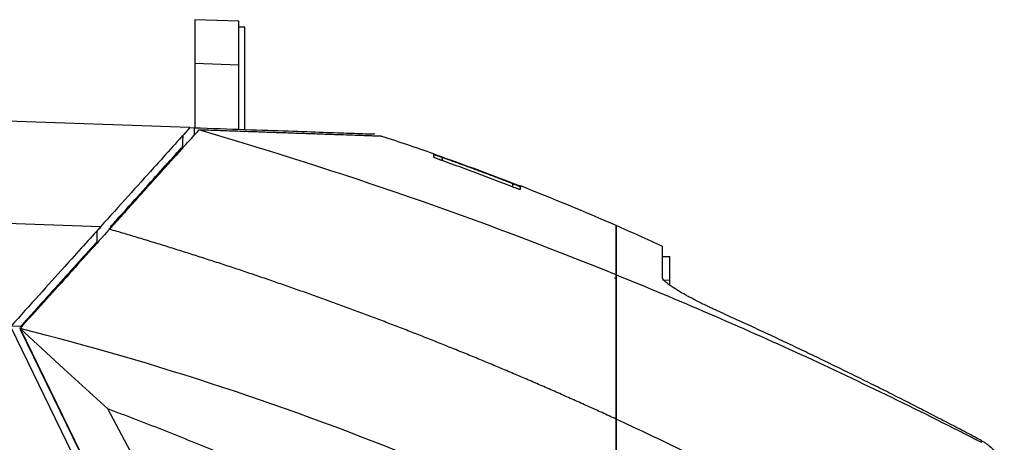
# Model space of a CAD drawing. Extents: x 51 to 741, y 25 to 594.
# Tile 24 of 77: x 90 to 157, y 406 to 435. Entities that reach past the tile are written whole.
import ezdxf

# ---------------------------------------------------------------- set-up
doc = ezdxf.new("R2010")
doc.units = 0
doc.layers.get('0').update_dxf_attribs({"linetype": 'CONTINUOUS'})

msp = doc.modelspace()

# ---------------------------------------------------------------- linework, layer by layer
at = {"color": 7, "linetype": 'Continuous'}
for p, q in [((102.159, 435.162), (102.159, 432.164)), ((105.159, 435.057), (102.159, 435.162)), ((105.159, 432.059), (105.159, 435.057)), ((105.559, 434.657), (105.159, 434.657)), ((105.559, 431.157), (105.559, 434.657)), ((102.159, 432.164), (102.159, 427.772)), ((105.159, 432.059), (102.159, 432.164)), ((105.159, 427.667), (105.159, 432.059)), ((105.559, 427.657), (105.559, 431.157)), ((101.822, 427.783), (61.74, 429.183)), ((101.306, 426.301), (101.357, 427.266)), ((101.822, 427.783), (102.102, 427.774)), ((102.102, 427.774), (102.108, 427.273)), ((101.244, 426.303), (101.164, 426.305)), ((101.244, 426.303), (101.244, 426.394)), ((100.322, 425.27), (100.181, 425.27)), ((100.651, 425.636), (100.649, 425.734)), ((99.317, 424.154), (99.229, 424.156)), ((98.431, 423.17), (98.342, 423.171)), ((95.708, 420.993), (61.618, 422.183)), ((95.486, 419.999), (95.486, 420.747)), ((95.698, 420.887), (95.615, 420.89)), ((96.423, 420.862), (96.268, 420.868)), ((134.113, 418.966), (134.613, 418.962)), ((130.828, 417.503), (130.937, 417.501)), ((130.828, 417.503), (130.937, 417.501)), ((134.113, 417.362), (134.613, 417.358)), ((90.245, 414.179), (89.593, 414.202)), ((118.937, 353.948), (89.598, 414.1)), ((90.164, 414.081), (90.312, 414.075)), ((90.208, 414.038), (119.43, 354.124)), ((90.213, 413.98), (119.386, 354.167)), ((155.899, 406.257), (155.903, 406.375))]:
    msp.add_line(p, q, dxfattribs=at)
at = {"color": 8, "linetype": 'Continuous'}
for p, q in [((119.053, 425.745), (119.053, 425.524)), ((123.853, 423.963), (123.853, 423.73))]:
    msp.add_line(p, q, dxfattribs=at)
at = {"color": 7, "linetype": 'Continuous', "flags": 128}
for points in [[(96.208, 408.538), (93.208, 411.288), (90.208, 414.038)], [(123.196, 357.781), (109.654, 383.25), (96.208, 408.538)]]:
    msp.add_lwpolyline(points, dxfattribs=at)
at = {"color": 7, "linetype": 'Continuous'}
for points, knots in [([(101.822, 427.783), (101.441, 427.36), (100.671, 426.505), (99.251, 424.928), (97.591, 423.085), (96.343, 421.698), (95.708, 420.993)], [0, 0, 0, 0, 0.218704, 0.442274, 0.716254, 1, 1, 1, 1]), ([(96.322, 420.829), (96.39, 420.904), (96.526, 421.054), (96.728, 421.28), (96.931, 421.504), (97.133, 421.728), (97.334, 421.952), (97.535, 422.175), (97.735, 422.398), (98.137, 422.844), (98.735, 423.508), (99.518, 424.378), (100.285, 425.229), (100.906, 425.919), (101.39, 426.457), (101.746, 426.852), (102.096, 427.24), (102.323, 427.493), (102.437, 427.619)], [0, 0, 0, 0, 0.031141, 0.062265, 0.093379, 0.124492, 0.15561, 0.186741, 0.217891, 0.249069, 0.374479, 0.500005, 0.625399, 0.750938, 0.813251, 0.875493, 0.937723, 1, 1, 1, 1]), ([(102.102, 427.774), (103.296, 427.732), (105.689, 427.648), (108.62, 427.546), (111.025, 427.462), (112.82, 427.399), (113.961, 427.359), (114.492, 427.341), (114.413, 427.344), (114.393, 427.344)], [0, 0, 0, 0, 0.1574541, 0.3154105, 0.4728653, 0.6303208, 0.7882792, 0.9457364, 1, 1, 1, 1]), ([(114.929, 427.183), (114.929, 427.183), (114.928, 427.183), (114.916, 427.183), (114.888, 427.184), (114.831, 427.186), (114.709, 427.19), (114.49, 427.198), (114.147, 427.21), (113.708, 427.225), (113.117, 427.246), (112.427, 427.271), (111.713, 427.296), (110.929, 427.323), (109.956, 427.357), (108.838, 427.395), (107.915, 427.428), (107.212, 427.452), (106.672, 427.471), (106.115, 427.49), (105.543, 427.51), (104.953, 427.531), (104.348, 427.552), (103.727, 427.574), (103.092, 427.596), (102.655, 427.612), (102.437, 427.619)], [0, 0, 0, 0, 0.012915, 0.031698, 0.05635, 0.086871, 0.123262, 0.189881, 0.247998, 0.304496, 0.373742, 0.450472, 0.499995, 0.550019, 0.626249, 0.695921, 0.751993, 0.779545, 0.807099, 0.834653, 0.862208, 0.889765, 0.917322, 0.94488, 0.972439, 1, 1, 1, 1]), ([(96.381, 420.993), (96.606, 421.243), (97.37, 422.091), (98.588, 423.444), (100.011, 425.024), (100.829, 425.933), (101.244, 426.394)], [0, 0, 0, 0, 0.12587, 0.428009, 0.710367, 1, 1, 1, 1]), ([(119.053, 425.758), (119.034, 425.764), (118.998, 425.777), (118.943, 425.797), (118.89, 425.816), (118.821, 425.841), (118.738, 425.87), (118.65, 425.903), (118.575, 425.93), (118.525, 425.949), (118.494, 425.961), (118.478, 425.968), (118.476, 425.969), (118.475, 425.97)], [0, 0, 0, 0, 0.062693, 0.1247585, 0.18671, 0.2490658, 0.3734514, 0.4965749, 0.6232841, 0.7484109, 0.8328999, 0.9161817, 1, 1, 1, 1]), ([(118.476, 425.936), (118.476, 425.936), (118.476, 425.936), (118.482, 425.936), (118.491, 425.934), (118.504, 425.93), (118.528, 425.923), (118.57, 425.91), (118.642, 425.887), (118.729, 425.858), (118.83, 425.823), (118.939, 425.785), (119.015, 425.759), (119.053, 425.745)], [0, 0, 0, 0, 0.0504307, 0.1001764, 0.1495911, 0.1990362, 0.2488733, 0.3691702, 0.491048, 0.6148556, 0.7408082, 0.8702411, 1, 1, 1, 1]), ([(118.479, 425.76), (118.478, 425.776), (118.478, 425.807), (118.477, 425.847), (118.476, 425.882), (118.476, 425.912), (118.476, 425.928), (118.476, 425.936)], [0, 0, 0, 0, 0.200859, 0.401363, 0.601437, 0.801007, 1, 1, 1, 1]), ([(119.053, 425.524), (119.035, 425.531), (118.998, 425.544), (118.944, 425.564), (118.891, 425.584), (118.822, 425.61), (118.74, 425.641), (118.652, 425.676), (118.578, 425.707), (118.528, 425.73), (118.498, 425.745), (118.482, 425.755), (118.48, 425.759), (118.479, 425.76)], [0, 0, 0, 0, 0.062588, 0.124621, 0.186609, 0.249065, 0.373471, 0.496791, 0.623478, 0.748507, 0.833116, 0.91637, 1, 1, 1, 1]), ([(119.053, 425.745), (119.322, 425.649), (119.859, 425.458), (120.662, 425.166), (121.464, 424.871), (122.262, 424.572), (123.059, 424.27), (123.588, 424.065), (123.853, 423.963)], [0, 0, 0, 0, 0.167171, 0.334141, 0.500908, 0.667474, 0.833838, 1, 1, 1, 1]), ([(124.394, 423.776), (124.394, 423.776), (124.393, 423.776), (124.388, 423.777), (124.38, 423.78), (124.368, 423.784), (124.345, 423.792), (124.305, 423.806), (124.237, 423.831), (124.155, 423.862), (124.062, 423.898), (123.96, 423.937), (123.888, 423.964), (123.853, 423.978)], [0, 0, 0, 0, 0.05048, 0.100256, 0.149688, 0.199142, 0.248985, 0.369184, 0.491104, 0.614781, 0.740636, 0.870173, 1, 1, 1, 1]), ([(123.853, 423.963), (123.87, 423.957), (123.904, 423.943), (123.955, 423.923), (124.005, 423.904), (124.07, 423.878), (124.147, 423.847), (124.23, 423.813), (124.299, 423.784), (124.347, 423.763), (124.375, 423.75), (124.391, 423.742), (124.393, 423.74), (124.394, 423.739)], [0, 0, 0, 0, 0.062685, 0.124768, 0.186735, 0.249074, 0.373397, 0.4963, 0.622915, 0.747974, 0.832681, 0.916098, 1, 1, 1, 1]), ([(124.39, 423.551), (124.39, 423.55), (124.389, 423.548), (124.384, 423.548), (124.376, 423.549), (124.364, 423.551), (124.342, 423.556), (124.301, 423.568), (124.235, 423.589), (124.153, 423.617), (124.06, 423.651), (123.959, 423.689), (123.888, 423.716), (123.853, 423.73)], [0, 0, 0, 0, 0.050639, 0.10051, 0.149974, 0.1994, 0.24916, 0.369088, 0.490569, 0.613976, 0.739761, 0.869612, 1, 1, 1, 1]), ([(124.394, 423.739), (124.393, 423.73), (124.393, 423.713), (124.393, 423.681), (124.392, 423.643), (124.391, 423.6), (124.391, 423.567), (124.39, 423.551)], [0, 0, 0, 0, 0.198681, 0.398087, 0.598154, 0.798814, 1, 1, 1, 1]), ([(95.708, 420.993), (95.329, 420.572), (94.563, 419.721), (93.146, 418.148), (91.485, 416.303), (90.231, 414.91), (89.593, 414.202)], [0, 0, 0, 0, 0.217596, 0.439981, 0.715054, 1, 1, 1, 1]), ([(96.322, 420.829), (95.414, 419.82), (93.447, 417.635), (91.297, 415.247), (90.208, 414.038)], [0, 0, 0, 0, 0.5, 0.9999984, 0.9999984, 0.9999984, 0.9999984]), ([(130.937, 407.845), (130.617, 407.992), (129.976, 408.287), (129.014, 408.724), (128.05, 409.157), (127.083, 409.587), (126.115, 410.012), (125.146, 410.433), (124.174, 410.85), (123.201, 411.262), (122.226, 411.671), (121.249, 412.076), (120.271, 412.476), (119.29, 412.872), (118.309, 413.265), (117.325, 413.653), (116.34, 414.036), (115.353, 414.416), (114.365, 414.792), (113.375, 415.163), (112.384, 415.53), (111.391, 415.893), (110.396, 416.252), (109.4, 416.606), (108.403, 416.957), (107.404, 417.303), (106.403, 417.645), (105.401, 417.982), (104.398, 418.316), (103.393, 418.645), (102.387, 418.97), (101.38, 419.29), (100.371, 419.607), (99.361, 419.919), (98.349, 420.227), (97.337, 420.53), (96.66, 420.729), (96.322, 420.829)], [0, 0, 0, 0, 0.028571, 0.057141, 0.085712, 0.114283, 0.142853, 0.171424, 0.199995, 0.228566, 0.257137, 0.285708, 0.314279, 0.34285, 0.371422, 0.399993, 0.428564, 0.457135, 0.485707, 0.514278, 0.54285, 0.571421, 0.599993, 0.628564, 0.657136, 0.685708, 0.714279, 0.742851, 0.771423, 0.799995, 0.828567, 0.857139, 0.885711, 0.914283, 0.942855, 0.971428, 1, 1, 1, 1]), ([(130.937, 417.718), (130.937, 418.204), (130.937, 418.659), (130.937, 419.475), (130.937, 419.836), (130.937, 420.434), (130.937, 420.672), (130.937, 420.995), (130.937, 421.081), (130.937, 421.081)], [0, 0, 0, 0, 0.25, 0.25, 0.5, 0.5, 0.75, 0.75, 1, 1, 1, 1]), ([(130.937, 421.081), (130.937, 421.08), (130.937, 421.079), (130.937, 421.071), (130.937, 421.059), (130.937, 421.041), (130.937, 421.019), (130.937, 420.991), (130.937, 420.959), (130.937, 420.921), (130.937, 420.878), (130.937, 420.77), (130.937, 420.549), (130.937, 420.146), (130.937, 419.647), (130.937, 419.174), (130.937, 418.761), (130.937, 418.439), (130.937, 418.092), (130.937, 417.844), (130.937, 417.719)], [0, 0, 0, 0, 0.024668, 0.049441, 0.074318, 0.0993, 0.12439, 0.149586, 0.174891, 0.200305, 0.225829, 0.251463, 0.375092, 0.502994, 0.625099, 0.752191, 0.810587, 0.871352, 0.934489, 1, 1, 1, 1]), ([(95.486, 419.999), (95.076, 419.544), (94.256, 418.633), (92.818, 417.036), (91.466, 415.534), (90.585, 414.556), (90.245, 414.179)], [0, 0, 0, 0, 0.272234, 0.544456, 0.824521, 1, 1, 1, 1]), ([(134.113, 417.503), (134.113, 417.558), (134.113, 417.665), (134.113, 417.818), (134.113, 417.99), (134.113, 418.178), (134.113, 418.447), (134.113, 418.691), (134.113, 418.909), (134.113, 419.109), (134.114, 419.32), (134.113, 419.476), (134.113, 419.566), (134.113, 419.614), (134.113, 419.645), (134.113, 419.649), (134.113, 419.65)], [0, 0, 0, 0, 0.043317, 0.085184, 0.125561, 0.189371, 0.250786, 0.375748, 0.438725, 0.500534, 0.626808, 0.749968, 0.81303, 0.875759, 0.9381, 1, 1, 1, 1]), ([(130.937, 407.845), (130.937, 408.723), (130.937, 409.591), (130.937, 411.306), (130.937, 412.155), (130.937, 413.4), (130.937, 413.811), (130.937, 414.623), (130.937, 415.025), (130.937, 416.212), (130.937, 416.978), (130.937, 417.719)], [0, 0, 0, 0, 0.25, 0.25, 0.5, 0.5, 0.625, 0.625, 0.75, 0.75, 1, 1, 1, 1]), ([(130.937, 417.719), (130.937, 417.622), (130.937, 417.427), (130.937, 417.132), (130.937, 416.834), (130.937, 416.532), (130.937, 416.227), (130.937, 415.918), (130.937, 415.607), (130.937, 415.291), (130.937, 414.973), (130.937, 414.651), (130.937, 414.326), (130.937, 413.997), (130.937, 413.665), (130.937, 413.329), (130.937, 412.873), (130.937, 412.292), (130.937, 411.581), (130.937, 410.858), (130.937, 410.123), (130.937, 409.375), (130.937, 408.615), (130.937, 408.103), (130.937, 407.845)], [0, 0, 0, 0, 0.032721, 0.065493, 0.098324, 0.131221, 0.164192, 0.197243, 0.230382, 0.263617, 0.296953, 0.330399, 0.363962, 0.397647, 0.431463, 0.465416, 0.499512, 0.569212, 0.639424, 0.710201, 0.781597, 0.853662, 0.926447, 1, 1, 1, 1]), ([(130.937, 417.718), (135.183, 415.999), (139.39, 414.184), (147.714, 410.362), (151.831, 408.356), (155.899, 406.257)], [0, 0, 0, 0, 0.5, 0.5, 1, 1, 1, 1]), ([(137.973, 415.196), (137.931, 415.215), (137.848, 415.253), (137.723, 415.31), (137.599, 415.368), (137.475, 415.426), (137.352, 415.484), (137.148, 415.581), (136.867, 415.717), (136.517, 415.892), (136.179, 416.066), (135.751, 416.295), (135.262, 416.572), (134.854, 416.827), (134.587, 417.011), (134.419, 417.138), (134.285, 417.252), (134.197, 417.341), (134.146, 417.409), (134.118, 417.461), (134.115, 417.489), (134.113, 417.503)], [0, 0, 0, 0, 0.020921, 0.041832, 0.062747, 0.083682, 0.104649, 0.125666, 0.188352, 0.251098, 0.313946, 0.37671, 0.502723, 0.627747, 0.690105, 0.751695, 0.81388, 0.87523, 0.917111, 0.958627, 1, 1, 1, 1]), ([(134.613, 416.995), (134.613, 417.036), (134.613, 417.25), (134.613, 417.31), (134.613, 417.358)], [0, 0, 0, 0, 0.189876, 1, 1, 1, 1]), ([(155.903, 406.375), (155.513, 406.581), (154.734, 406.994), (153.562, 407.608), (152.385, 408.217), (151.205, 408.823), (150.021, 409.424), (148.833, 410.022), (147.642, 410.615), (146.446, 411.203), (145.247, 411.787), (144.044, 412.367), (142.837, 412.942), (141.627, 413.513), (140.412, 414.079), (139.195, 414.641), (138.381, 415.011), (137.973, 415.196)], [0, 0, 0, 0, 0.066135, 0.13235, 0.198643, 0.265015, 0.331465, 0.397993, 0.464596, 0.531275, 0.598027, 0.66485, 0.731745, 0.798708, 0.86574, 0.932837, 1, 1, 1, 1]), ([(134.023, 389.736), (133.733, 389.919), (133.154, 390.287), (132.283, 390.833), (131.408, 391.374), (130.531, 391.911), (129.651, 392.443), (128.768, 392.971), (127.883, 393.494), (126.995, 394.013), (126.104, 394.527), (125.21, 395.037), (124.313, 395.542), (123.414, 396.043), (122.512, 396.539), (121.607, 397.031), (120.699, 397.518), (119.789, 398.001), (118.876, 398.479), (117.96, 398.953), (117.041, 399.422), (115.838, 400.028), (114.349, 400.764), (112.57, 401.622), (110.783, 402.463), (108.988, 403.285), (107.186, 404.09), (105.376, 404.876), (103.558, 405.645), (101.732, 406.396), (99.899, 407.129), (98.058, 407.845), (96.825, 408.307), (96.208, 408.538)], [0, 0, 0, 0, 0.024305, 0.04861, 0.072913, 0.097217, 0.121522, 0.145827, 0.170135, 0.194445, 0.218758, 0.243076, 0.267397, 0.291725, 0.316058, 0.340397, 0.364744, 0.389099, 0.413463, 0.437836, 0.462219, 0.486612, 0.533318, 0.580004, 0.626673, 0.673332, 0.719984, 0.766633, 0.813285, 0.859943, 0.906612, 0.953296, 1, 1, 1, 1]), ([(130.937, 407.845), (130.937, 407.176), (130.937, 406.484), (130.937, 405.413), (130.937, 405.051), (130.937, 404.318), (130.937, 403.947), (130.937, 403.197), (130.937, 402.817), (130.937, 402.051), (130.937, 401.666), (130.937, 400.501), (130.937, 399.715), (130.937, 398.917)], [0, 0, 0, 0, 0.25, 0.25, 0.375, 0.375, 0.5, 0.5, 0.625, 0.625, 0.75, 0.75, 1, 1, 1, 1]), ([(149.966, 398.042), (146.866, 399.811), (143.727, 401.514), (137.383, 404.782), (134.177, 406.348), (130.937, 407.845)], [0, 0, 0, 0, 0.5, 0.5, 1, 1, 1, 1]), ([(130.937, 398.917), (130.937, 399.026), (130.937, 399.242), (130.937, 399.565), (130.937, 399.886), (130.937, 400.205), (130.937, 400.522), (130.937, 400.837), (130.937, 401.149), (130.937, 401.46), (130.937, 401.769), (130.937, 402.075), (130.937, 402.379), (130.937, 402.681), (130.937, 402.98), (130.937, 403.277), (130.937, 403.664), (130.937, 404.139), (130.937, 404.697), (130.937, 405.247), (130.937, 405.786), (130.937, 406.317), (130.937, 406.837), (130.937, 407.347), (130.937, 407.679), (130.937, 407.845)], [0, 0, 0, 0, 0.034048, 0.067984, 0.10181, 0.135528, 0.16914, 0.202648, 0.236053, 0.269358, 0.302562, 0.335669, 0.368678, 0.401592, 0.434411, 0.467137, 0.499769, 0.563112, 0.626214, 0.68908, 0.751714, 0.814122, 0.876304, 0.938263, 1, 1, 1, 1]), ([(155.903, 406.375), (155.937, 406.357), (156.004, 406.32), (156.103, 406.26), (156.199, 406.196), (156.293, 406.128), (156.459, 405.999), (156.684, 405.792), (156.94, 405.482), (157.155, 405.139), (157.292, 404.835), (157.376, 404.587), (157.426, 404.404), (157.449, 404.28), (157.461, 404.217)], [0, 0, 0, 0, 0.041994, 0.083908, 0.125804, 0.167745, 0.209792, 0.354765, 0.499845, 0.646591, 0.793422, 0.862321, 0.931089, 1, 1, 1, 1])]:
    msp.add_open_spline(points, degree=3, knots=knots, dxfattribs=at)
for points in [[(130.937, 417.719), (121.611, 421.494), (112.095, 424.8), (102.437, 427.619)], [(118.475, 425.985), (117.297, 426.397), (116.115, 426.796), (114.929, 427.183)], [(123.853, 423.978), (122.261, 424.595), (120.661, 425.188), (119.053, 425.758)], [(123.853, 423.73), (122.261, 424.35), (120.661, 424.949), (119.053, 425.524)], [(130.937, 421.081), (128.775, 422.028), (126.593, 422.933), (124.394, 423.792)], [(134.113, 419.65), (133.059, 420.138), (132, 420.614), (130.937, 421.081)], [(134.613, 417.358), (134.613, 417.843), (134.613, 418.646), (134.613, 418.962), (134.613, 418.962)], [(143.43, 392.094), (135.149, 397.007), (117.878, 405.635), (99.545, 411.687), (90.208, 414.038)]]:
    msp.add_open_spline(points, degree=3, dxfattribs=at)

doc.saveas('drawing.dxf')
